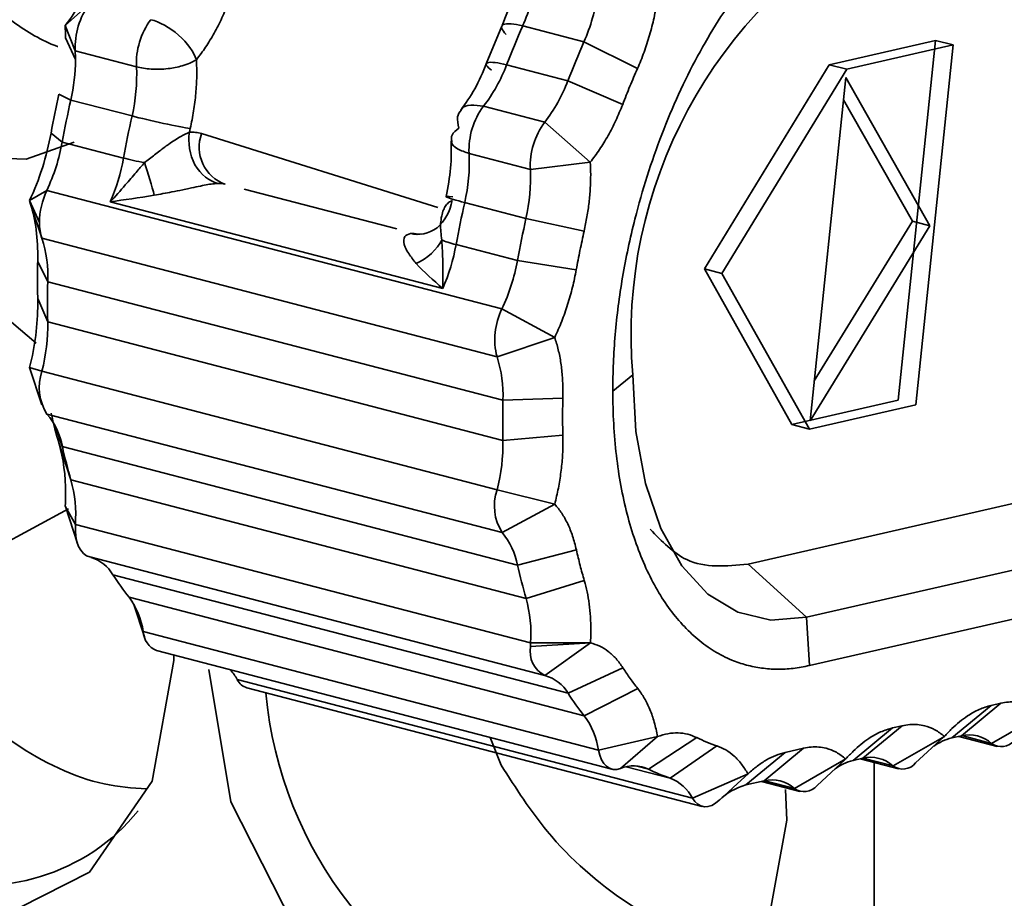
# Model space of a CAD drawing. Header units: millimetres. Extents: x 0 to 420, y 0 to 297.
# Tile 81 of 145: x 325.76 to 327.28, y 113.3 to 114.67. Entities that reach past the tile are written whole.
import ezdxf

# ---------------------------------------------------------------- set-up
doc = ezdxf.new("R2010")
doc.units = ezdxf.units.MM

msp = doc.modelspace()

# ---------------------------------------------------------------- linework, layer by layer
at = {"color": 7, "linetype": 'Continuous', "lineweight": 35}
for p, q in [((325.8302, 114.6571), (325.8681, 114.6909)), ((325.8458, 114.6178), (325.8302, 114.6571)), ((326.5066, 114.6562), (326.4825, 114.5979)), ((326.539, 114.6565), (326.6339, 114.6318)), ((325.8462, 114.6043), (325.8307, 114.6382)), ((326.6339, 114.6318), (326.7168, 114.5905)), ((327.0138, 114.5965), (327.1786, 114.6342)), ((327.1786, 114.6342), (327.1207, 114.0766)), ((327.2057, 114.6271), (327.1786, 114.6342)), ((325.9407, 114.5931), (325.8458, 114.6178)), ((327.2057, 114.6271), (327.0409, 114.5894)), ((327.1478, 114.0695), (327.2057, 114.6271)), ((326.6089, 114.5714), (326.514, 114.5961)), ((326.8204, 114.28), (327.0138, 114.5965)), ((327.0409, 114.5894), (326.8476, 114.2729)), ((327.0138, 114.5965), (327.0409, 114.5894)), ((326.6939, 114.535), (326.6089, 114.5714)), ((326.9843, 114.0448), (327.0395, 114.5765)), ((327.0395, 114.5765), (327.1697, 114.3467)), ((325.8206, 114.5506), (325.839, 114.5417)), ((325.839, 114.5417), (325.9339, 114.517)), ((327.036, 114.542), (327.1426, 114.3538)), ((326.4782, 114.532), (326.5731, 114.5073)), ((326.024, 114.4976), (326.0227, 114.4917)), ((326.5731, 114.5073), (326.6437, 114.4452)), ((325.8257, 114.4765), (325.8084, 114.4906)), ((325.9206, 114.4518), (325.8257, 114.4765)), ((326.5509, 114.4341), (326.456, 114.4589)), ((326.6437, 114.4452), (326.5509, 114.4341)), ((325.775, 114.3858), (325.8019, 114.4017)), ((325.8019, 114.4017), (326.5069, 114.218)), ((326.3439, 114.342), (326.1077, 114.4035)), ((325.775, 114.3858), (325.7905, 114.3519)), ((325.7768, 114.3804), (325.775, 114.3858)), ((325.7768, 114.3805), (325.7939, 114.3282)), ((326.4152, 114.2497), (325.9, 114.3839)), ((326.4491, 114.3828), (326.544, 114.358)), ((326.544, 114.358), (326.6342, 114.3387)), ((327.1697, 114.3467), (326.9843, 114.0448)), ((326.9907, 114.1064), (327.1426, 114.3538)), ((327.1426, 114.3538), (327.1697, 114.3467)), ((326.4992, 114.1438), (325.7942, 114.3275)), ((326.3822, 114.3336), (326.3729, 114.3344)), ((326.5308, 114.2929), (326.4359, 114.3176)), ((325.7877, 114.2916), (325.8033, 114.2601)), ((326.622, 114.2787), (326.5308, 114.2929)), ((326.9559, 114.0389), (326.8204, 114.28)), ((326.8476, 114.2729), (326.8204, 114.28)), ((326.983, 114.0319), (326.8476, 114.2729)), ((326.888, 113.8227), (328.8523, 114.2717)), ((325.8033, 114.2601), (326.5083, 114.0765)), ((325.8033, 114.198), (325.7878, 114.2344)), ((326.5069, 114.218), (326.5886, 114.1739)), ((326.5083, 114.0143), (325.8033, 114.198)), ((326.5886, 114.1739), (326.4992, 114.1438)), ((325.7752, 114.1272), (325.794, 114.0695)), ((325.7752, 114.1272), (325.7943, 114.1214)), ((325.7943, 114.1214), (326.4993, 113.9377)), ((326.6785, 114.0905), (326.7095, 114.1157)), ((326.6014, 114.0884), (326.6013, 114.0796)), ((326.5083, 114.0765), (326.6013, 114.0796)), ((326.6013, 114.0796), (326.6009, 114.0509)), ((327.1207, 114.0766), (326.9559, 114.0389)), ((327.1478, 114.0695), (326.983, 114.0319)), ((326.5071, 113.8714), (325.802, 114.0551)), ((326.6009, 114.0509), (326.6013, 114.0225)), ((326.9559, 114.0389), (326.983, 114.0319)), ((326.6013, 114.0225), (326.5083, 114.0143)), ((325.8392, 113.953), (325.8209, 114.009)), ((325.8259, 114.0046), (326.531, 113.821)), ((326.5443, 113.7694), (325.8392, 113.953)), ((326.4993, 113.9377), (326.5887, 113.9152)), ((326.5887, 113.9152), (326.5071, 113.8714)), ((327.7413, 113.9146), (326.9784, 113.7402)), ((325.8356, 113.9083), (325.5566, 113.758)), ((325.8305, 113.9123), (325.8461, 113.8839)), ((325.8307, 113.912), (325.8305, 113.9123)), ((325.8307, 113.9119), (325.8494, 113.8547)), ((325.8461, 113.8839), (326.5512, 113.7003)), ((326.531, 113.821), (326.6222, 113.8446)), ((327.7467, 113.8398), (326.9831, 113.6653)), ((326.5735, 113.6499), (325.8684, 113.8336)), ((326.9784, 113.7402), (326.888, 113.8227)), ((325.9043, 113.806), (326.6093, 113.6224)), ((326.6344, 113.7971), (326.5443, 113.7694)), ((326.6343, 113.5875), (325.9293, 113.7712)), ((325.9369, 113.7599), (325.9533, 113.7096)), ((325.9371, 113.7595), (325.9512, 113.718)), ((326.9831, 113.6653), (326.9784, 113.7402)), ((325.9512, 113.718), (326.6563, 113.5343)), ((326.551, 113.6947), (326.6441, 113.7004)), ((326.5512, 113.7003), (326.6441, 113.7004)), ((326.6441, 113.7004), (326.5735, 113.6499)), ((325.9719, 113.6886), (326.677, 113.5049)), ((326.6093, 113.6224), (326.6942, 113.6619)), ((326.0969, 113.6435), (326.802, 113.4598)), ((326.1119, 113.6307), (326.8169, 113.4471)), ((326.7172, 113.6298), (326.6343, 113.5875)), ((327.2644, 113.6035), (327.2035, 113.5531)), ((327.2795, 113.607), (327.2185, 113.5565)), ((327.2644, 113.6035), (327.2795, 113.607)), ((327.2653, 113.5447), (327.345, 113.5904)), ((327.1117, 113.5686), (327.0507, 113.5182)), ((327.1267, 113.5721), (327.0658, 113.5216)), ((327.1117, 113.5686), (327.1267, 113.5721)), ((326.5057, 113.5108), (326.4887, 113.554)), ((326.6563, 113.5343), (326.748, 113.5553)), ((326.748, 113.5553), (326.6905, 113.5059)), ((326.7339, 113.5047), (326.8088, 113.5536)), ((327.1126, 113.5098), (327.1922, 113.5555)), ((327.1476, 113.5144), (327.1913, 113.5547)), ((327.1922, 113.5555), (327.1914, 113.5548)), ((327.2185, 113.5565), (327.2035, 113.5531)), ((327.2143, 113.5556), (327.2739, 113.54)), ((326.8398, 113.5408), (326.7675, 113.4908)), ((326.974, 113.5371), (326.9131, 113.4867)), ((326.9457, 113.5307), (326.974, 113.5371)), ((326.9457, 113.5307), (326.8848, 113.4803)), ((326.9598, 113.4749), (327.0395, 113.5206)), ((326.9949, 113.4795), (327.0386, 113.5197)), ((327.0395, 113.5206), (327.0387, 113.5198)), ((327.0658, 113.5216), (327.0507, 113.5182)), ((327.0616, 113.5207), (327.1212, 113.5051)), ((327.0834, 113.515), (327.0836, 112.9483)), ((326.802, 113.4598), (326.888, 113.4975)), ((326.8888, 113.4982), (326.8715, 113.4823)), ((326.888, 113.4975), (326.8716, 113.4824)), ((326.9131, 113.4867), (326.8848, 113.4803)), ((326.9088, 113.4857), (326.9684, 113.4702)), ((326.8434, 113.4564), (326.8715, 113.4823))]:
    msp.add_line(p, q, dxfattribs=at)
at = {"color": 8, "linetype": 'Continuous', "lineweight": 35}
for p, q in [((326.0415, 114.4896), (326.4074, 114.3754)), ((325.8164, 114.0332), (325.8259, 114.0046)), ((327.2193, 113.5567), (327.2653, 113.5447)), ((327.0666, 113.5218), (327.1126, 113.5098)), ((326.7675, 113.4908), (326.6993, 113.5085)), ((326.7139, 113.5099), (326.7339, 113.5047)), ((326.9138, 113.4869), (326.9598, 113.4749))]:
    msp.add_line(p, q, dxfattribs=at)
at = {"color": 7, "linetype": 'Continuous', "lineweight": 35, "flags": 128}
for points in [[(325.844, 114.4765), (325.77, 114.4503), (325.6092, 114.4556), (325.4483, 114.5341), (325.3119, 114.6739), (325.2207, 114.8537), (325.1886, 115.0461), (325.2205, 115.2218), (325.291, 115.3342)], [(325.1039, 113.9062), (325.1378, 114.0933), (325.2347, 114.2342), (325.3799, 114.3073), (325.5511, 114.3017), (325.7223, 114.2181), (325.7855, 114.1648)], [(326.9784, 113.7402), (326.9236, 113.7357), (326.8723, 113.7479), (326.8258, 113.7762), (326.7857, 113.8199), (326.7531, 113.8776), (326.7291, 113.9476), (326.7144, 114.0278), (326.7095, 114.1157)], [(325.9987, 113.6816), (325.9987, 113.6731), (325.9648, 113.486), (325.8678, 113.3452), (325.7227, 113.272), (325.5515, 113.2776), (325.3803, 113.3612), (325.2351, 113.51), (325.138, 113.7014), (325.1039, 113.9062), (325.1039, 113.9062)], [(325.8461, 113.8839), (325.8461, 113.8744), (325.8469, 113.8655), (325.8486, 113.8572), (325.8512, 113.85), (325.8545, 113.8439), (325.8586, 113.839), (325.8633, 113.8356), (325.8684, 113.8336)], [(326.946, 113.4732), (326.9479, 113.4259), (326.9139, 113.2388), (326.817, 113.0979), (326.6718, 113.0247), (326.5006, 113.0304), (326.3294, 113.1139), (326.1842, 113.2628), (326.0871, 113.4541), (326.053, 113.659)], [(326.6563, 113.5343), (326.6583, 113.5264), (326.6611, 113.5194), (326.6646, 113.5136), (326.6689, 113.5092), (326.6737, 113.5061), (326.679, 113.5045), (326.6846, 113.5044), (326.6905, 113.5059)], [(326.802, 113.4598), (326.8057, 113.4544), (326.8101, 113.4503), (326.815, 113.4477), (326.8204, 113.4465), (326.826, 113.4468), (326.8319, 113.4486), (326.8377, 113.4519), (326.8435, 113.4565)]]:
    msp.add_lwpolyline(points, dxfattribs=at)
at = {"color": 7, "linetype": 'Continuous', "lineweight": 35}
for centre, radius, start, end in [((327.4418, 114.1776), 0.735, 118.5201, 184.8341), ((326.261, 114.778), 0.3033, 336.3759, 351.2976), ((326.3559, 114.7533), 0.3033, 336.3759, 351.2976), ((325.959, 114.6233), 0.1133, 143.3593, 182.8077), ((326.0539, 114.5986), 0.1133, 143.3593, 182.8077), ((327.8578, 114.0764), 1.4407, 156.2579, 158.855), ((327.9527, 114.0517), 1.4407, 156.2579, 158.855), ((325.6083, 114.6043), 0.2379, 0.0027, 3.2608), ((325.5611, 114.6055), 0.2851, 347.076, 359.7598), ((325.6644, 114.5795), 0.2767, 346.9323, 2.802), ((326.2839, 114.6826), 0.2458, 322.2277, 339.4074), ((326.3788, 114.6579), 0.2458, 322.2277, 339.4074), ((327.3233, 114.206), 1.5218, 167.2569, 169.7613), ((326.5691, 114.4644), 0.1133, 143.3593, 182.8077), ((327.4182, 114.1813), 1.5218, 167.2569, 169.7613), ((326.664, 114.4397), 0.1133, 143.3593, 182.8077), ((326.0988, 114.4686), 0.061, 159.8825, 250.0928), ((325.5294, 114.5297), 0.301, 334.8293, 349.8269), ((325.6224, 114.5055), 0.3031, 336.3412, 349.7953), ((326.1796, 114.4453), 0.2767, 346.9323, 2.802), ((326.2745, 114.4206), 0.2767, 346.9323, 2.802), ((325.9093, 114.3509), 0.1188, 154.7289, 179.5317), ((327.9335, 114.0471), 1.5218, 167.2569, 169.7613), ((328.0284, 114.0224), 1.5218, 167.2569, 169.7613), ((325.8665, 114.3508), 0.076, 179.1711, 197.8836), ((325.6085, 114.2681), 0.195, 357.6475, 17.7192), ((326.1376, 114.3713), 0.303, 336.3403, 349.796), ((326.2345, 114.346), 0.301, 334.8293, 349.8269), ((327.0439, 114.2296), 1.241, 178.5904, 181.4598), ((326.601, 114.1707), 0.1053, 153.3222, 194.8194), ((325.5187, 114.1927), 0.2846, 345.4958, 1.0682), ((326.3135, 114.0845), 0.195, 357.6475, 17.7192), ((325.8661, 114.0962), 0.0761, 160.6885, 212.6772), ((327.749, 114.0459), 1.241, 178.5904, 181.4598), ((325.7187, 113.9847), 0.1091, 10.5225, 40.1748), ((326.5907, 114.1742), 0.7833, 192.5016, 196.4009), ((326.2238, 114.009), 0.2846, 345.4958, 1.0682), ((325.6388, 113.8981), 0.2078, 356.0879, 15.3186), ((326.5712, 113.9125), 0.0761, 160.6885, 212.6772), ((326.4237, 113.801), 0.1091, 10.5225, 40.1748), ((325.8524, 113.7758), 0.06, 30.2676, 72.1182), ((326.248, 114.0259), 0.408, 212.6042, 218.6291), ((327.2958, 113.9905), 0.7833, 192.5016, 196.4009), ((325.8331, 113.7003), 0.1194, 8.4923, 36.3954), ((326.3439, 113.7145), 0.2078, 356.0879, 15.3186), ((325.9848, 113.7196), 0.0336, 182.7703, 247.421), ((326.6542, 113.6947), 0.1031, 176.9174, 180.009), ((326.5924, 113.6874), 0.042, 169.9608, 243.247), ((326.0255, 113.604), 0.0816, 28.9562, 42.3216), ((326.1189, 113.6541), 0.0244, 205.8647, 253.3363), ((326.558, 113.5925), 0.0594, 30.1512, 74.8508), ((326.7585, 113.6777), 0.6196, 185.0544, 251.193), ((326.953, 113.8422), 0.408, 212.6042, 218.6291), ((326.5382, 113.5167), 0.1194, 8.4923, 36.3954), ((327.2238, 113.4726), 0.083, 104.1614, 125.4732), ((327.2308, 113.5067), 0.0513, 47.7915, 103.8478), ((327.2804, 113.5657), 0.0259, 234.3847, 320.6564), ((327.071, 113.4377), 0.083, 104.1613, 125.4734), ((327.0781, 113.4718), 0.0513, 47.7958, 103.8435), ((326.7108, 113.4565), 0.0534, 64.3559, 112.4041), ((326.8458, 113.7278), 0.2496, 243.368, 251.7275), ((327.1276, 113.5308), 0.0259, 234.3815, 320.6596), ((326.7451, 113.4312), 0.0636, 26.6887, 69.3755), ((326.9253, 113.4369), 0.0513, 47.7904, 103.8455), ((326.9089, 113.3906), 0.0929, 105.0622, 134.7564), ((326.9749, 113.4959), 0.0259, 234.3829, 320.6619), ((325.7009, 113.6371), 0.3124, 253.0112, 320.9391)]:
    msp.add_arc(centre, radius, start, end, dxfattribs=at)
for points, knots in [([(326.6785, 114.0905), (326.6787, 114.105), (326.679, 114.1339), (326.682, 114.178), (326.6867, 114.2225), (326.6934, 114.2672), (326.7021, 114.3123), (326.7143, 114.3647), (326.7311, 114.424), (326.7614, 114.5102), (326.808, 114.6121), (326.8751, 114.7183), (326.9379, 114.7894), (326.9904, 114.834), (327.0304, 114.8606), (327.0707, 114.8809), (327.0972, 114.8883), (327.1105, 114.892)], [0, 0, 0, 0, 0.042052, 0.083667, 0.125066, 0.166475, 0.208119, 0.250217, 0.312662, 0.375274, 0.500145, 0.625015, 0.749885, 0.81233, 0.874942, 0.937429, 1, 1, 1, 1]), ([(325.8187, 114.6247), (325.8183, 114.6248), (325.7946, 114.6333), (325.7298, 114.6723), (325.6738, 114.7265), (325.6377, 114.7615)], [0, 0, 0, 0, 0.006013, 0.357168, 1, 1, 1, 1]), ([(326.5325, 114.7445), (326.5297, 114.7294), (326.5241, 114.6993), (326.5129, 114.6713), (326.5073, 114.6573)], [0, 0, 0, 0, 0.500217, 1, 1, 1, 1]), ([(326.0336, 114.6042), (326.0384, 114.6105), (326.048, 114.6233), (326.0613, 114.6451), (326.0734, 114.6686), (326.0803, 114.6855), (326.0837, 114.6939)], [0, 0, 0, 0, 0.249691, 0.499948, 0.749875, 1, 1, 1, 1]), ([(326.7475, 114.6964), (326.7459, 114.6874), (326.7428, 114.6692), (326.7358, 114.6422), (326.7273, 114.6157), (326.7203, 114.5989), (326.7168, 114.5905)], [0, 0, 0, 0, 0.2492741, 0.4999897, 0.7492821, 1, 1, 1, 1]), ([(325.963, 114.6662), (325.9757, 114.6629), (325.9923, 114.6544), (326.0199, 114.6301), (326.0297, 114.6155), (326.0336, 114.6042)], [0, 0, 0, 0, 0.5, 0.5, 1, 1, 1, 1]), ([(326.539, 114.6565), (326.5262, 114.6598), (326.514, 114.6611), (326.504, 114.656), (326.5066, 114.6499), (326.5134, 114.6435)], [0, 0, 0, 0, 0.5, 0.5, 1, 1, 1, 1]), ([(326.0336, 114.6042), (326.0304, 114.6023), (326.0241, 114.5987), (326.0095, 114.5938), (325.9929, 114.5904), (325.9764, 114.5893), (325.9634, 114.5895), (325.9514, 114.5907), (325.9443, 114.5923), (325.9407, 114.5931)], [0, 0, 0, 0, 0.142814, 0.28706, 0.504079, 0.638376, 0.758918, 0.878989, 1, 1, 1, 1]), ([(326.024, 114.4976), (326.0259, 114.5067), (326.0296, 114.5248), (326.0329, 114.552), (326.0346, 114.5787), (326.0339, 114.5957), (326.0336, 114.6042)], [0, 0, 0, 0, 0.2496906, 0.4999476, 0.7498746, 1, 1, 1, 1]), ([(326.514, 114.5961), (326.5013, 114.5995), (326.4893, 114.6012), (326.4801, 114.598), (326.4832, 114.5932), (326.4905, 114.588)], [0, 0, 0, 0, 0.5, 0.5, 1, 1, 1, 1]), ([(326.4831, 114.5987), (326.4773, 114.585), (326.4658, 114.5577), (326.4506, 114.5367), (326.443, 114.5262)], [0, 0, 0, 0, 0.502189, 1, 1, 1, 1]), ([(326.4403, 114.4982), (326.4389, 114.5044), (326.4361, 114.5159), (326.4413, 114.523), (326.4438, 114.5262)], [0, 0, 0, 0, 0.536887, 1, 1, 1, 1]), ([(326.6939, 114.535), (326.6904, 114.5266), (326.6835, 114.5097), (326.6714, 114.4863), (326.6582, 114.4644), (326.6486, 114.4516), (326.6437, 114.4452)], [0, 0, 0, 0, 0.2492741, 0.4999897, 0.7492821, 1, 1, 1, 1]), ([(326.024, 114.4976), (326.0156, 114.4989), (326.0004, 114.5017), (325.9652, 114.5092), (325.9467, 114.5137), (325.9339, 114.517)], [0, 0, 0, 0, 0.5, 0.5, 1, 1, 1, 1]), ([(326.4291, 114.478), (326.4286, 114.4812), (326.4277, 114.4882), (326.4359, 114.4947), (326.4403, 114.4982)], [0, 0, 0, 0, 0.456361, 1, 1, 1, 1]), ([(325.9531, 114.4447), (325.9583, 114.4487), (325.9662, 114.4548), (325.9787, 114.4644), (325.9922, 114.4747), (326.0089, 114.4855), (326.0185, 114.4898), (326.0227, 114.4917)], [0, 0, 0, 0, 0.218838, 0.327023, 0.514734, 0.787401, 1, 1, 1, 1]), ([(326.0227, 114.4917), (326.0203, 114.4763), (326.0228, 114.457), (326.04, 114.426), (326.054, 114.4158), (326.0667, 114.4125)], [0, 0, 0, 0, 0.5, 0.5, 1, 1, 1, 1]), ([(326.4282, 114.4786), (326.4284, 114.4647), (326.4289, 114.4367), (326.4231, 114.4069), (326.4202, 114.3919)], [0, 0, 0, 0, 0.498632, 1, 1, 1, 1]), ([(325.9234, 114.4101), (325.9291, 114.4166), (325.939, 114.4281), (325.9488, 114.4397), (325.9531, 114.4447)], [0, 0, 0, 0, 0.56583, 1, 1, 1, 1]), ([(326.6443, 114.4263), (326.6442, 114.4192), (326.6439, 114.4049), (326.6419, 114.383), (326.6388, 114.3609), (326.6357, 114.3461), (326.6342, 114.3387)], [0, 0, 0, 0, 0.251199, 0.5, 0.748801, 1, 1, 1, 1]), ([(326.0667, 114.4125), (326.0642, 114.4123), (326.0589, 114.412), (326.0486, 114.4102), (326.0362, 114.4077), (326.0238, 114.405), (326.01, 114.4021), (325.9918, 114.3985), (325.9773, 114.3958), (325.9682, 114.3941)], [0, 0, 0, 0, 0.105783, 0.220727, 0.347193, 0.487529, 0.579979, 0.739047, 1, 1, 1, 1]), ([(326.365, 114.3348), (326.3778, 114.3315), (326.3938, 114.3339), (326.4189, 114.3538), (326.4271, 114.3704), (326.4295, 114.3858)], [0, 0, 0, 0, 0.5, 0.5, 1, 1, 1, 1]), ([(326.4295, 114.3858), (326.4278, 114.385), (326.4242, 114.3834), (326.4198, 114.3784), (326.4159, 114.3713), (326.4132, 114.3619), (326.411, 114.3462), (326.4125, 114.3333), (326.4136, 114.3247)], [0, 0, 0, 0, 0.098968, 0.213581, 0.345832, 0.496906, 0.664923, 1, 1, 1, 1]), ([(326.4491, 114.3828), (326.4363, 114.3861), (326.4249, 114.3895), (326.4177, 114.393), (326.4223, 114.3929), (326.4308, 114.3917)], [0, 0, 0, 0, 0.5, 0.5, 1, 1, 1, 1]), ([(326.374, 114.2884), (326.3699, 114.2935), (326.3633, 114.3017), (326.3578, 114.3115), (326.3542, 114.3209), (326.3544, 114.331), (326.3617, 114.3336), (326.365, 114.3348)], [0, 0, 0, 0, 0.261656, 0.420223, 0.513734, 0.779344, 1, 1, 1, 1]), ([(326.4136, 114.3247), (326.4143, 114.3135), (326.4158, 114.2881), (326.4154, 114.2634), (326.4152, 114.2497)], [0, 0, 0, 0, 0.442354, 1, 1, 1, 1]), ([(326.622, 114.2787), (326.6202, 114.2697), (326.6165, 114.2515), (326.6088, 114.2247), (326.5997, 114.1985), (326.5923, 114.1821), (326.5886, 114.1739)], [0, 0, 0, 0, 0.249274, 0.49999, 0.749282, 1, 1, 1, 1]), ([(326.5886, 114.1739), (326.5905, 114.1677), (326.5944, 114.1551), (326.5984, 114.1341), (326.6009, 114.112), (326.6012, 114.0963), (326.6014, 114.0884)], [0, 0, 0, 0, 0.249276, 0.499991, 0.749284, 1, 1, 1, 1]), ([(326.9831, 113.6653), (326.9746, 113.6636), (326.9578, 113.6603), (326.9331, 113.6592), (326.909, 113.6609), (326.8855, 113.6657), (326.8609, 113.674), (326.8355, 113.6869), (326.8015, 113.7114), (326.7634, 113.7528), (326.7263, 113.8185), (326.7036, 113.885), (326.6906, 113.9438), (326.6837, 113.9906), (326.6793, 114.0394), (326.6788, 114.0735), (326.6785, 114.0905)], [0, 0, 0, 0, 0.050236, 0.100121, 0.149899, 0.199817, 0.25012, 0.312536, 0.37516, 0.50008, 0.625, 0.74992, 0.812336, 0.87496, 0.937428, 1, 1, 1, 1]), ([(326.6014, 114.0138), (326.6013, 114.0058), (326.601, 113.9898), (326.5984, 113.9651), (326.5946, 113.9401), (326.5906, 113.9235), (326.5887, 113.9152)], [0, 0, 0, 0, 0.2492756, 0.4999914, 0.7492836, 1, 1, 1, 1]), ([(326.5887, 113.9152), (326.5924, 113.9108), (326.5998, 113.902), (326.6089, 113.8852), (326.6167, 113.8663), (326.6203, 113.8518), (326.6222, 113.8446)], [0, 0, 0, 0, 0.249274, 0.49999, 0.749282, 1, 1, 1, 1]), ([(326.7366, 113.8765), (326.7545, 113.8579), (326.797, 113.8137), (326.8547, 113.8194), (326.888, 113.8227)], [0, 0, 0, 0, 0.4220499, 1, 1, 1, 1]), ([(326.6344, 113.7971), (326.636, 113.7913), (326.6391, 113.7797), (326.6422, 113.7607), (326.6442, 113.7409), (326.6445, 113.7269), (326.6446, 113.7199)], [0, 0, 0, 0, 0.251199, 0.5, 0.748801, 1, 1, 1, 1]), ([(325.956, 113.4741), (325.9343, 113.4757), (325.866, 113.4809), (325.7491, 113.5387), (325.6332, 113.6386), (325.5793, 113.7227), (325.5566, 113.758)], [0, 0, 0, 0, 0.146052, 0.459499, 0.772951, 1, 1, 1, 1]), ([(326.6441, 113.7004), (326.6489, 113.699), (326.6585, 113.6961), (326.6717, 113.6876), (326.6839, 113.6766), (326.6908, 113.6668), (326.6942, 113.6619)], [0, 0, 0, 0, 0.249274, 0.49999, 0.749282, 1, 1, 1, 1]), ([(326.7172, 113.6298), (326.7207, 113.625), (326.7277, 113.6154), (326.7362, 113.5976), (326.7433, 113.5778), (326.7464, 113.5628), (326.748, 113.5553)], [0, 0, 0, 0, 0.2492741, 0.4999897, 0.7492821, 1, 1, 1, 1]), ([(327.2795, 113.607), (327.2835, 113.6077), (327.2914, 113.6092), (327.3031, 113.6091), (327.3162, 113.6069), (327.3306, 113.6016), (327.3402, 113.5941), (327.345, 113.5904)], [0, 0, 0, 0, 0.166282, 0.332529, 0.500092, 0.749332, 1, 1, 1, 1]), ([(327.1922, 113.5555), (327.1961, 113.5597), (327.2037, 113.5679), (327.2157, 113.5784), (327.2298, 113.5889), (327.2462, 113.5982), (327.2583, 113.6018), (327.2644, 113.6035)], [0, 0, 0, 0, 0.1662818, 0.3325289, 0.5000917, 0.749332, 1, 1, 1, 1]), ([(327.0395, 113.5206), (327.0433, 113.5247), (327.051, 113.533), (327.0629, 113.5435), (327.0771, 113.554), (327.0935, 113.5633), (327.1056, 113.5668), (327.1117, 113.5686)], [0, 0, 0, 0, 0.166282, 0.332529, 0.500092, 0.749332, 1, 1, 1, 1]), ([(327.1267, 113.5721), (327.1307, 113.5728), (327.1387, 113.5743), (327.1504, 113.5742), (327.1635, 113.572), (327.1779, 113.5667), (327.1874, 113.5592), (327.1922, 113.5555)], [0, 0, 0, 0, 0.166282, 0.332529, 0.500092, 0.749332, 1, 1, 1, 1]), ([(326.748, 113.5553), (326.7533, 113.557), (326.7641, 113.5604), (326.7797, 113.5614), (326.7948, 113.5596), (326.8042, 113.5556), (326.8088, 113.5536)], [0, 0, 0, 0, 0.249274, 0.49999, 0.749282, 1, 1, 1, 1]), ([(326.8398, 113.5408), (326.8445, 113.5389), (326.8539, 113.5352), (326.8666, 113.5255), (326.8782, 113.5133), (326.8847, 113.5027), (326.888, 113.4975)], [0, 0, 0, 0, 0.249274, 0.49999, 0.749282, 1, 1, 1, 1]), ([(326.974, 113.5371), (326.978, 113.5379), (326.986, 113.5394), (326.9976, 113.5393), (327.0108, 113.5371), (327.0252, 113.5317), (327.0347, 113.5243), (327.0395, 113.5206)], [0, 0, 0, 0, 0.166282, 0.332529, 0.500092, 0.749332, 1, 1, 1, 1]), ([(326.888, 113.4975), (326.8927, 113.5016), (326.9022, 113.51), (326.9167, 113.5194), (326.9313, 113.5267), (326.9409, 113.5293), (326.9457, 113.5307)], [0, 0, 0, 0, 0.251464, 0.5, 0.748536, 1, 1, 1, 1]), ([(326.9051, 113.2268), (326.8834, 113.2285), (326.8151, 113.2336), (326.6983, 113.2914), (326.5823, 113.3913), (326.5284, 113.4754), (326.5057, 113.5108)], [0, 0, 0, 0, 0.146052, 0.459498, 0.772949, 1, 1, 1, 1])]:
    msp.add_open_spline(points, degree=3, knots=knots, dxfattribs=at)
for points in [[(325.8803, 114.7469), (325.8671, 114.7128), (325.8498, 114.6817), (325.8302, 114.6571)], [(325.8302, 114.6571), (325.8306, 114.6509), (325.8307, 114.6446), (325.8307, 114.6382)], [(326.7168, 114.5905), (326.7128, 114.5814), (326.7049, 114.5631), (326.6975, 114.5444), (326.6939, 114.535)], [(325.8206, 114.5506), (325.8161, 114.5307), (325.8121, 114.5107), (325.8084, 114.4906)], [(325.8084, 114.4906), (325.8019, 114.4543), (325.7903, 114.4181), (325.775, 114.3858)], [(326.0227, 114.4917), (326.0259, 114.4918), (326.0324, 114.492), (326.0384, 114.4904), (326.0415, 114.4896)], [(325.9531, 114.4447), (325.9417, 114.4468), (325.9301, 114.4493), (325.9206, 114.4518)], [(325.9531, 114.4447), (325.9588, 114.4283), (325.965, 114.408), (325.9682, 114.3941)], [(326.6443, 114.4263), (326.6443, 114.4327), (326.6441, 114.439), (326.6437, 114.4452)], [(325.9, 114.3839), (325.908, 114.3923), (325.9158, 114.401), (325.9234, 114.4101)], [(326.078, 114.4112), (326.0744, 114.4124), (326.0706, 114.4128), (326.0667, 114.4125)], [(325.775, 114.3858), (325.7834, 114.3614), (325.7879, 114.332), (325.7879, 114.3003)], [(325.9, 114.3839), (325.9219, 114.3873), (325.9444, 114.3903), (325.9682, 114.3941)], [(326.365, 114.3348), (326.3689, 114.3351), (326.3727, 114.3347), (326.3763, 114.3335)], [(326.4136, 114.3247), (326.4068, 114.3104), (326.3911, 114.296), (326.374, 114.2884)], [(326.4359, 114.3176), (326.4264, 114.3201), (326.4185, 114.3226), (326.4136, 114.3247)], [(326.6342, 114.3387), (326.632, 114.3287), (326.6276, 114.3088), (326.6238, 114.2887), (326.622, 114.2787)], [(325.7879, 114.3003), (325.7879, 114.2974), (325.7878, 114.2945), (325.7877, 114.2916)], [(325.7877, 114.2916), (325.7875, 114.2819), (325.7874, 114.2723), (325.7874, 114.2628)], [(326.374, 114.2884), (326.3861, 114.2752), (326.4005, 114.2626), (326.4152, 114.2497)], [(325.7874, 114.2628), (325.7874, 114.2533), (325.7875, 114.2438), (325.7878, 114.2344)], [(325.7878, 114.2344), (325.7879, 114.2315), (325.7879, 114.2286), (325.7879, 114.2257)], [(325.7879, 114.2257), (325.7879, 114.1941), (325.7835, 114.1601), (325.7752, 114.1272)], [(325.8086, 114.0565), (325.8123, 114.0402), (325.8163, 114.0243), (325.8209, 114.009)], [(326.6014, 114.0138), (326.6014, 114.0167), (326.6014, 114.0196), (326.6013, 114.0225)], [(325.8209, 114.009), (325.8276, 113.9864), (325.831, 113.96), (325.831, 113.9318)], [(325.831, 113.9318), (325.831, 113.9254), (325.8309, 113.9189), (325.8305, 113.9123)], [(326.6222, 113.8446), (326.624, 113.8365), (326.6278, 113.8203), (326.6322, 113.8048), (326.6344, 113.7971)], [(326.6446, 113.7199), (326.6446, 113.7167), (326.6445, 113.7102), (326.6442, 113.7037), (326.6441, 113.7004)], [(326.6942, 113.6619), (326.6979, 113.6563), (326.7053, 113.6451), (326.7132, 113.6349), (326.7172, 113.6298)], [(326.8088, 113.5536), (326.8139, 113.5512), (326.824, 113.5463), (326.8345, 113.5426), (326.8398, 113.5408)]]:
    msp.add_open_spline(points, degree=3, dxfattribs=at)
at = {"color": 8, "linetype": 'Continuous', "lineweight": 35}
for points, knots in [([(326.4438, 114.5262), (326.444, 114.5268), (326.4463, 114.5317), (326.4581, 114.5351), (326.4715, 114.533), (326.4782, 114.532)], [0, 0, 0, 0, 0.064283, 0.5321191, 1, 1, 1, 1]), ([(326.456, 114.4589), (326.4496, 114.4611), (326.4369, 114.4656), (326.4284, 114.4731), (326.429, 114.4774), (326.4291, 114.478)], [0, 0, 0, 0, 0.462871, 0.925702, 1, 1, 1, 1])]:
    msp.add_open_spline(points, degree=3, knots=knots, dxfattribs=at)

doc.saveas('drawing.dxf')
